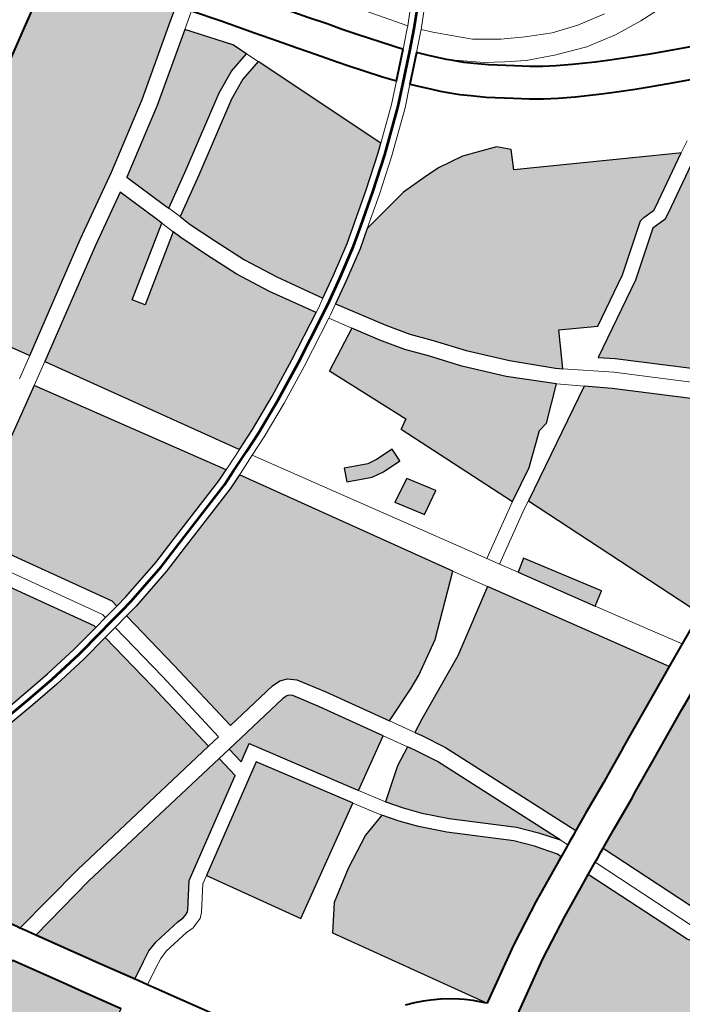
# Model space of a CAD drawing. Header units: metres. Extents: x 148316 to 148653, y 486436 to 486744.
# Tile 79 of 110: x 148549.82 to 148552.69, y 486720.21 to 486724.48. Entities that reach past the tile are written whole.
import ezdxf

# ---------------------------------------------------------------- set-up
doc = ezdxf.new("R2010")
doc.units = ezdxf.units.M
doc.header["$MEASUREMENT"] = 0
for name, color, linetype, lineweight in [('WVB-pen-brm-dik 018', 6, 'Continuous', 13), ('WVB-pen-brm-dik 050', 6, 'Continuous', 53), ('WVB-pen-dik 035', 1, 'Continuous', 40), ('WVB-raster-20%', 254, 'Continuous', 30), ('WVB-raster-60%', 253, 'Continuous', 30)]:
    doc.layers.add(name, color=color, linetype=linetype, lineweight=lineweight)

# ---------------------------------------------------------------- blocks, each defined once
blk = doc.blocks.new('INZET')
at = {"layer": 'WVB-raster-20%', "extrusion": (0, 0, -1)}
for points in [[(0.07419, -0.05878), (0.071844, -0.05737), (0.070451, -0.056572), (0.068994, -0.055675), (0.067576, -0.054693), (0.067216, -0.054444), (0.067969, -0.053362), (0.068353, -0.052817), (0.068668, -0.052384), (0.068833, -0.052136), (0.069033, -0.052253), (0.069289, -0.052405), (0.069631, -0.052609), (0.070106, -0.052891), (0.07071, -0.053253), (0.070813, -0.053315), (0.071211, -0.053554), (0.072694, -0.054424), (0.073621, -0.054984), (0.07454, -0.055522), (0.075524, -0.056107), (0.07571, -0.056216)], [(0.071674, -0.063069), (0.071193, -0.062882), (0.070428, -0.062543), (0.069624, -0.06215), (0.068604, -0.061617), (0.069156, -0.060659), (0.069525, -0.059934), (0.069809, -0.059222), (0.070046, -0.058595), (0.070107, -0.0584), (0.071522, -0.059334), (0.071688, -0.059084), (0.070201, -0.058103), (0.070258, -0.057923), (0.070547, -0.05703), (0.071667, -0.057672), (0.074004, -0.059077)], [(0.064962, -0.065702), (0.064544, -0.064967), (0.063808, -0.06539), (0.062728, -0.064798), (0.061731, -0.06407), (0.061634, -0.06405), (0.061411, -0.06405), (0.061361, -0.06405), (0.061293, -0.064016), (0.060163, -0.063382), (0.060204, -0.063354), (0.060893, -0.062964), (0.063321, -0.061578), (0.063114, -0.061187), (0.063344, -0.060958), (0.064055, -0.060694), (0.064629, -0.060602), (0.064974, -0.06059), (0.065548, -0.06059), (0.066645, -0.060773), (0.067026, -0.061041), (0.067676, -0.061433), (0.068147, -0.061705), (0.067533, -0.062714), (0.067224, -0.063172), (0.066889, -0.063575), (0.066434, -0.06417), (0.065798, -0.064888), (0.065083, -0.065603)], [(0.067514, -0.067416), (0.066792, -0.067021), (0.066145, -0.0665), (0.065933, -0.06646), (0.065259, -0.06589), (0.066053, -0.065128), (0.066705, -0.064393), (0.067163, -0.063793), (0.067505, -0.063382), (0.067828, -0.062903), (0.068171, -0.062339), (0.069101, -0.062812), (0.068355, -0.064618), (0.068567, -0.064738)], [(0.080168, -0.071101), (0.079791, -0.070898), (0.079564, -0.07078), (0.079326, -0.070709), (0.078688, -0.070627), (0.078545, -0.070627), (0.078473, -0.070604), (0.078407, -0.070582), (0.078369, -0.070548), (0.077969, -0.070042), (0.075845, -0.068768), (0.075914, -0.068265), (0.079743, -0.068793), (0.081362, -0.069078), (0.080828, -0.06998), (0.080765, -0.070088), (0.080635, -0.070315), (0.080183, -0.071076)], [(0.082182, -0.072277), (0.080778, -0.071444), (0.08124, -0.070667), (0.08137, -0.07044), (0.081431, -0.070336), (0.082081, -0.069237), (0.08373, -0.069644), (0.085241, -0.070014), (0.08346, -0.071089), (0.082796, -0.071506), (0.082685, -0.071591), (0.082595, -0.071676), (0.082504, -0.071777), (0.0824, -0.071906), (0.082336, -0.072018)], [(0.071367, -0.080644), (0.06895, -0.079208), (0.068707, -0.07907), (0.069812, -0.077506), (0.069929, -0.077323), (0.070858, -0.074943), (0.071093, -0.075054), (0.071801, -0.07539), (0.072708, -0.075852), (0.072796, -0.075901), (0.073795, -0.076484), (0.07382, -0.076498), (0.073773, -0.07657), (0.073557, -0.076939), (0.073187, -0.077584), (0.072932, -0.078017), (0.072625, -0.078539), (0.072574, -0.078625), (0.072163, -0.079329), (0.071975, -0.079626), (0.07191, -0.079727), (0.071802, -0.079897)]]:
    blk.add_hatch(color=256, dxfattribs=at).paths.add_polyline_path(points)
at = {"layer": 'WVB-raster-20%'}
for points in [[(-0.069891, -0.057924), (-0.069925, -0.057817), (-0.070237, -0.056851), (-0.068803, -0.055968), (-0.067366, -0.054974), (-0.066711, -0.055849), (-0.066585, -0.056179), (-0.067063, -0.056298), (-0.067555, -0.056523), (-0.069099, -0.05746)], [(-0.068299, -0.061446), (-0.068848, -0.060493), (-0.069206, -0.059789), (-0.069483, -0.059095), (-0.069715, -0.05848), (-0.069798, -0.058217), (-0.068945, -0.057718), (-0.067414, -0.056789), (-0.066963, -0.056583), (-0.066477, -0.056461), (-0.065337, -0.059441), (-0.065504, -0.059576), (-0.066176, -0.060078), (-0.06719, -0.060789), (-0.067828, -0.061175)], [(-0.079938, -0.064761), (-0.081695, -0.064754), (-0.082495, -0.064733), (-0.083052, -0.064718), (-0.083128, -0.06442), (-0.083169, -0.064267), (-0.083295, -0.063992), (-0.083202, -0.063424), (-0.083123, -0.063009), (-0.083054, -0.062663), (-0.083032, -0.062584), (-0.082965, -0.062368), (-0.082843, -0.062024), (-0.082723, -0.061792), (-0.082651, -0.061682), (-0.082563, -0.061548), (-0.08241, -0.061369), (-0.082314, -0.06126), (-0.082202, -0.061156), (-0.082064, -0.061043), (-0.0819, -0.06092), (-0.081716, -0.060808), (-0.081582, -0.060731), (-0.081216, -0.060524), (-0.080494, -0.06013), (-0.080389, -0.060073), (-0.080283, -0.060015), (-0.079689, -0.059609), (-0.079336, -0.059398), (-0.079328, -0.059392), (-0.078507, -0.060746), (-0.078022, -0.061628), (-0.077933, -0.061786), (-0.076449, -0.064359), (-0.076442, -0.064404), (-0.077093, -0.064518), (-0.077874, -0.064622), (-0.078546, -0.064684), (-0.079265, -0.064738)], [(-0.075802, -0.064292), (-0.075824, -0.064141), (-0.077368, -0.061463), (-0.077429, -0.061357), (-0.077435, -0.061323), (-0.077429, -0.061219), (-0.077412, -0.06114), (-0.07738, -0.061081), (-0.077308, -0.061014), (-0.074564, -0.059413), (-0.074488, -0.059368), (-0.072164, -0.06326), (-0.072432, -0.063366), (-0.073973, -0.063833), (-0.074565, -0.064013), (-0.075524, -0.064243)], [(-0.072435, -0.069738), (-0.073193, -0.068432), (-0.073553, -0.067852), (-0.073707, -0.067715), (-0.073866, -0.067656), (-0.074058, -0.067656), (-0.0753, -0.067827), (-0.075538, -0.066061), (-0.075757, -0.064588), (-0.075463, -0.064537), (-0.074486, -0.064303), (-0.073886, -0.06412), (-0.072334, -0.063649), (-0.071992, -0.063515), (-0.069438, -0.067897), (-0.070612, -0.068879), (-0.071349, -0.069302), (-0.071644, -0.069431)], [(-0.060863, -0.069272), (-0.061885, -0.068047), (-0.063908, -0.066179), (-0.064194, -0.065944), (-0.062567, -0.065052), (-0.061607, -0.06435), (-0.061411, -0.06435), (-0.06129, -0.06435), (-0.061152, -0.064281), (-0.059884, -0.063569), (-0.05966, -0.06372), (-0.059332, -0.06394), (-0.058597, -0.064549), (-0.058222, -0.064889), (-0.057579, -0.065613), (-0.056932, -0.066453), (-0.05722, -0.0667), (-0.057714, -0.067084), (-0.058188, -0.067454), (-0.058776, -0.067883), (-0.05929, -0.068248), (-0.059943, -0.068687), (-0.060718, -0.069184)], [(-0.081552, -0.068756), (-0.08158, -0.068708), (-0.081839, -0.068267), (-0.082117, -0.06778), (-0.08224, -0.067495), (-0.082303, -0.067345), (-0.082417, -0.067074), (-0.082565, -0.066648), (-0.082671, -0.066248), (-0.082766, -0.065875), (-0.082944, -0.065175), (-0.082981, -0.06502), (-0.082503, -0.065033), (-0.081699, -0.065054), (-0.07992, -0.065061), (-0.079249, -0.065038), (-0.078521, -0.064983), (-0.077841, -0.064921), (-0.077047, -0.064815), (-0.076398, -0.064701), (-0.076182, -0.066152), (-0.075943, -0.067916), (-0.079797, -0.068448)], [(-0.068988, -0.06528), (-0.069412, -0.065269), (-0.06968, -0.065226), (-0.070188, -0.06499), (-0.070061, -0.064718), (-0.069592, -0.064936), (-0.069384, -0.064969), (-0.06898, -0.06498)], [(-0.069228, -0.066542), (-0.069595, -0.065951), (-0.069086, -0.065679), (-0.068725, -0.066258)], [(-0.065612, -0.071734), (-0.067223, -0.067599), (-0.064802, -0.066275), (-0.064337, -0.066667), (-0.062357, -0.068496), (-0.061427, -0.069612), (-0.061495, -0.069653), (-0.062455, -0.070189), (-0.063203, -0.070587), (-0.064396, -0.071168), (-0.064431, -0.071184), (-0.065293, -0.071587)], [(-0.073856, -0.070577), (-0.073863, -0.070565), (-0.075195, -0.068378), (-0.075566, -0.0686), (-0.075617, -0.068224), (-0.074034, -0.068006), (-0.07393, -0.068006), (-0.073891, -0.06802), (-0.073823, -0.06808), (-0.073493, -0.068612), (-0.072733, -0.069921)], [(-0.070527, -0.074014), (-0.071782, -0.070911), (-0.072047, -0.070406), (-0.072132, -0.070261), (-0.071846, -0.070113), (-0.07041, -0.06945), (-0.06902, -0.068603), (-0.066822, -0.072293), (-0.067432, -0.072576), (-0.068378, -0.073014), (-0.06862, -0.073128), (-0.068729, -0.07318), (-0.069264, -0.073433), (-0.069428, -0.073508), (-0.070127, -0.073826)], [(-0.067369, -0.070294), (-0.068302, -0.068729), (-0.06803, -0.068555), (-0.067065, -0.070106)], [(-0.076479, -0.07211), (-0.077601, -0.070171), (-0.075297, -0.068789), (-0.074119, -0.070722), (-0.074115, -0.070729)], [(-0.070919, -0.073978), (-0.071215, -0.073581), (-0.071532, -0.073207), (-0.07261, -0.072208), (-0.073025, -0.07177), (-0.073287, -0.071446), (-0.073519, -0.071122), (-0.073521, -0.071118), (-0.072859, -0.070629), (-0.072443, -0.070421), (-0.072354, -0.070576), (-0.0721, -0.071058)], [(-0.074261, -0.075945), (-0.076103, -0.07276), (-0.075695, -0.07225), (-0.075014, -0.071826), (-0.074295, -0.071457), (-0.073756, -0.071306), (-0.073526, -0.071628), (-0.073251, -0.071968), (-0.072821, -0.072422), (-0.071749, -0.073415), (-0.07145, -0.073768), (-0.071148, -0.074197), (-0.071116, -0.074291), (-0.071204, -0.074332), (-0.07211, -0.074761), (-0.073037, -0.075234), (-0.073143, -0.075293), (-0.074148, -0.075879), (-0.074235, -0.07593)], [(-0.067853, -0.078634), (-0.067922, -0.078497), (-0.068111, -0.078239), (-0.068533, -0.077817), (-0.069131, -0.077317), (-0.069274, -0.07714), (-0.069346, -0.077028), (-0.070268, -0.074666), (-0.069833, -0.074462), (-0.069138, -0.074145), (-0.068969, -0.074068), (-0.06843, -0.073812), (-0.068321, -0.073761), (-0.068082, -0.073648), (-0.067138, -0.073211), (-0.066462, -0.072897), (-0.065414, -0.074658), (-0.064231, -0.076503), (-0.063912, -0.077012), (-0.066439, -0.078201), (-0.06704, -0.078405), (-0.067602, -0.078547)]]:
    blk.add_hatch(color=256, dxfattribs=at).paths.add_polyline_path(points)
at = {"layer": 'WVB-pen-brm-dik 018'}
for p, q in [((-0.067216, -0.054444), (-0.067576, -0.054693)), ((-0.067576, -0.054693), (-0.068994, -0.055675)), ((-0.067012, -0.054729), (-0.067366, -0.054974)), ((-0.067366, -0.054974), (-0.067012, -0.054729)), ((-0.066618, -0.05528), (-0.067012, -0.054729)), ((-0.068803, -0.055968), (-0.067366, -0.054974)), ((-0.067366, -0.054974), (-0.066711, -0.055849)), ((-0.065187, -0.055145), (-0.063388, -0.057706)), ((-0.063388, -0.057706), (-0.065187, -0.055145)), ((-0.066176, -0.055907), (-0.066618, -0.05528)), ((-0.068994, -0.055675), (-0.070451, -0.056572)), ((-0.066711, -0.055849), (-0.066585, -0.056179)), ((-0.070237, -0.056851), (-0.068803, -0.055968)), ((-0.065872, -0.056339), (-0.066176, -0.055907)), ((-0.07419, -0.05878), (-0.07571, -0.056216)), ((-0.066585, -0.056179), (-0.067063, -0.056298)), ((-0.066585, -0.056179), (-0.066477, -0.056461)), ((-0.066477, -0.056461), (-0.066585, -0.056179)), ((-0.067063, -0.056298), (-0.067555, -0.056523)), ((-0.066963, -0.056583), (-0.066477, -0.056461)), ((-0.066477, -0.056461), (-0.065337, -0.059441)), ((-0.065612, -0.05671), (-0.065872, -0.056339)), ((-0.065041, -0.056306), (-0.064784, -0.056664)), ((-0.070451, -0.056572), (-0.071844, -0.05737)), ((-0.067555, -0.056523), (-0.069099, -0.05746)), ((-0.067414, -0.056789), (-0.066963, -0.056583)), ((-0.064784, -0.056664), (-0.064587, -0.056948)), ((-0.063388, -0.057706), (-0.06237, -0.056653)), ((-0.069925, -0.057817), (-0.070237, -0.056851)), ((-0.068945, -0.057718), (-0.067414, -0.056789)), ((-0.065356, -0.057068), (-0.065612, -0.05671)), ((-0.071667, -0.057672), (-0.070547, -0.05703)), ((-0.070547, -0.05703), (-0.070258, -0.057923)), ((-0.065159, -0.057352), (-0.065356, -0.057068)), ((-0.064587, -0.056948), (-0.06439, -0.057223)), ((-0.06439, -0.057223), (-0.063916, -0.057865)), ((-0.071844, -0.05737), (-0.07419, -0.05878)), ((-0.069099, -0.05746), (-0.069891, -0.057924)), ((-0.064956, -0.057634), (-0.065159, -0.057352)), ((-0.062655, -0.05738), (-0.063198, -0.057941)), ((-0.074004, -0.059077), (-0.071667, -0.057672)), ((-0.069798, -0.058217), (-0.068945, -0.057718)), ((-0.064474, -0.058288), (-0.064956, -0.057634)), ((-0.063456, -0.057776), (-0.063388, -0.057706)), ((-0.070258, -0.057923), (-0.070201, -0.058103)), ((-0.069891, -0.057924), (-0.069925, -0.057817)), ((-0.069891, -0.057924), (-0.069798, -0.058217)), ((-0.069798, -0.058217), (-0.069891, -0.057924)), ((-0.063916, -0.057865), (-0.06383, -0.057976)), ((-0.06383, -0.057976), (-0.063761, -0.058059)), ((-0.063761, -0.058059), (-0.063456, -0.057776)), ((-0.063198, -0.057941), (-0.063246, -0.05799)), ((-0.063198, -0.057941), (-0.063026, -0.058138)), ((-0.063026, -0.058138), (-0.063198, -0.057941)), ((-0.070201, -0.058103), (-0.071688, -0.059084)), ((-0.070107, -0.0584), (-0.070201, -0.058103)), ((-0.070201, -0.058103), (-0.070107, -0.0584)), ((-0.063246, -0.05799), (-0.063567, -0.058288)), ((-0.063026, -0.058138), (-0.062414, -0.058755)), ((-0.062414, -0.058755), (-0.063026, -0.058138)), ((-0.071522, -0.059334), (-0.070107, -0.0584)), ((-0.070107, -0.0584), (-0.070046, -0.058595)), ((-0.069715, -0.05848), (-0.069798, -0.058217)), ((-0.064375, -0.058415), (-0.064474, -0.058288)), ((-0.063567, -0.058288), (-0.063414, -0.058466)), ((-0.070046, -0.058595), (-0.069809, -0.059222)), ((-0.069483, -0.059095), (-0.069715, -0.05848)), ((-0.064662, -0.058895), (-0.064275, -0.058536)), ((-0.064275, -0.058536), (-0.064375, -0.058415)), ((-0.063414, -0.058466), (-0.063259, -0.058641)), ((-0.074666, -0.059066), (-0.07419, -0.05878)), ((-0.07419, -0.05878), (-0.074666, -0.059066)), ((-0.06408, -0.058765), (-0.064465, -0.059122)), ((-0.063936, -0.058933), (-0.06408, -0.058765)), ((-0.063259, -0.058641), (-0.063127, -0.058789)), ((-0.063127, -0.058789), (-0.062501, -0.059313)), ((-0.062501, -0.059313), (-0.063127, -0.058789)), ((-0.063127, -0.058789), (-0.063024, -0.058892)), ((-0.062414, -0.058755), (-0.061918, -0.059112)), ((-0.061918, -0.059112), (-0.062414, -0.058755)), ((-0.065337, -0.059441), (-0.064662, -0.058895)), ((-0.063782, -0.059106), (-0.063936, -0.058933)), ((-0.063024, -0.058892), (-0.062859, -0.05906)), ((-0.074004, -0.059077), (-0.074488, -0.059368)), ((-0.074488, -0.059368), (-0.074004, -0.059077)), ((-0.071674, -0.063069), (-0.074004, -0.059077)), ((-0.071688, -0.059084), (-0.071522, -0.059334)), ((-0.069809, -0.059222), (-0.069525, -0.059934)), ((-0.069206, -0.059789), (-0.069483, -0.059095)), ((-0.064465, -0.059122), (-0.06532, -0.059813)), ((-0.063636, -0.059271), (-0.063782, -0.059106)), ((-0.062859, -0.05906), (-0.062694, -0.059199)), ((-0.062694, -0.059199), (-0.062456, -0.059409)), ((-0.061918, -0.059112), (-0.061456, -0.059378)), ((-0.061456, -0.059378), (-0.061918, -0.059112)), ((-0.077308, -0.061014), (-0.074564, -0.059413)), ((-0.074564, -0.059413), (-0.074488, -0.059368)), ((-0.074488, -0.059368), (-0.072164, -0.06326)), ((-0.06352, -0.059386), (-0.063636, -0.059271)), ((-0.063335, -0.059574), (-0.06352, -0.059386)), ((-0.062501, -0.059313), (-0.062127, -0.059561)), ((-0.062127, -0.059561), (-0.062501, -0.059313)), ((-0.062456, -0.059409), (-0.06201, -0.059756)), ((-0.061456, -0.059378), (-0.060926, -0.059643)), ((-0.060926, -0.059643), (-0.061456, -0.059378)), ((-0.063152, -0.059729), (-0.063335, -0.059574)), ((-0.062127, -0.059561), (-0.061736, -0.059803)), ((-0.061736, -0.059803), (-0.062127, -0.059561)), ((-0.060926, -0.059643), (-0.060383, -0.059828)), ((-0.060383, -0.059828), (-0.060926, -0.059643)), ((-0.068848, -0.060493), (-0.069206, -0.059789)), ((-0.06532, -0.059813), (-0.066, -0.060321)), ((-0.062903, -0.059948), (-0.063152, -0.059729)), ((-0.06201, -0.059756), (-0.061743, -0.059958)), ((-0.061736, -0.059803), (-0.061171, -0.060068)), ((-0.061171, -0.060068), (-0.061736, -0.059803)), ((-0.060383, -0.059828), (-0.059772, -0.059966)), ((-0.059772, -0.059966), (-0.060383, -0.059828)), ((-0.069525, -0.059934), (-0.069156, -0.060659)), ((-0.062436, -0.060312), (-0.062903, -0.059948)), ((-0.061743, -0.059958), (-0.061518, -0.06012)), ((-0.061171, -0.060068), (-0.060492, -0.060326)), ((-0.060492, -0.060326), (-0.061171, -0.060068)), ((-0.066, -0.060321), (-0.066645, -0.060773)), ((-0.062159, -0.060521), (-0.062436, -0.060312)), ((-0.061518, -0.06012), (-0.061277, -0.060276)), ((-0.061277, -0.060276), (-0.060977, -0.060454)), ((-0.060492, -0.060326), (-0.059839, -0.060476)), ((-0.059839, -0.060476), (-0.060492, -0.060326)), ((-0.068299, -0.061446), (-0.068848, -0.060493)), ((-0.061913, -0.060698), (-0.062159, -0.060521)), ((-0.060977, -0.060454), (-0.06054, -0.060701)), ((-0.059839, -0.060476), (-0.059213, -0.060544)), ((-0.059213, -0.060544), (-0.059839, -0.060476)), ((-0.059213, -0.060544), (-0.058384, -0.060585)), ((-0.058384, -0.060585), (-0.059213, -0.060544)), ((-0.069156, -0.060659), (-0.068604, -0.061617)), ((-0.066645, -0.060773), (-0.065548, -0.06059)), ((-0.065548, -0.06059), (-0.064974, -0.06059)), ((-0.064974, -0.06059), (-0.064629, -0.060602)), ((-0.064629, -0.060602), (-0.064055, -0.060694)), ((-0.064055, -0.060694), (-0.063344, -0.060958)), ((-0.061646, -0.060871), (-0.061913, -0.060698)), ((-0.06054, -0.060701), (-0.060305, -0.060826)), ((-0.063344, -0.060958), (-0.063114, -0.061187)), ((-0.061328, -0.06106), (-0.061646, -0.060871)), ((-0.060305, -0.060826), (-0.059858, -0.061052)), ((-0.060877, -0.061315), (-0.061328, -0.06106)), ((-0.059858, -0.061052), (-0.059511, -0.061226)), ((-0.063114, -0.061187), (-0.063321, -0.061578)), ((-0.060626, -0.061448), (-0.060877, -0.061315)), ((-0.059511, -0.061226), (-0.059106, -0.061419)), ((-0.075824, -0.064141), (-0.077368, -0.061463)), ((-0.068604, -0.061617), (-0.068508, -0.061567)), ((-0.068508, -0.061567), (-0.068299, -0.061446)), ((-0.063321, -0.061578), (-0.060893, -0.062964)), ((-0.060173, -0.061677), (-0.060626, -0.061448)), ((-0.059106, -0.061419), (-0.058303, -0.061793)), ((-0.077933, -0.061786), (-0.076449, -0.064359)), ((-0.07616, -0.064258), (-0.077672, -0.061637)), ((-0.077672, -0.061637), (-0.07616, -0.064258)), ((-0.068147, -0.061705), (-0.068364, -0.06183)), ((-0.067533, -0.062714), (-0.068147, -0.061705)), ((-0.059819, -0.061855), (-0.060173, -0.061677)), ((-0.068453, -0.061876), (-0.069488, -0.062418)), ((-0.068364, -0.06183), (-0.068453, -0.061876)), ((-0.068453, -0.061876), (-0.068171, -0.062339)), ((-0.068171, -0.062339), (-0.068453, -0.061876)), ((-0.059405, -0.062053), (-0.059819, -0.061855)), ((-0.058678, -0.062391), (-0.059405, -0.062053)), ((-0.069488, -0.062418), (-0.070301, -0.062815)), ((-0.069101, -0.062812), (-0.068171, -0.062339)), ((-0.068171, -0.062339), (-0.067828, -0.062903)), ((-0.070301, -0.062815), (-0.071077, -0.063159)), ((-0.068355, -0.064618), (-0.069101, -0.062812)), ((-0.067224, -0.063172), (-0.067533, -0.062714)), ((-0.072067, -0.063222), (-0.071674, -0.063069)), ((-0.067828, -0.062903), (-0.067505, -0.063382)), ((-0.060893, -0.062964), (-0.060204, -0.063354)), ((-0.072164, -0.06326), (-0.072067, -0.063222)), ((-0.071077, -0.063159), (-0.071522, -0.063332)), ((-0.066889, -0.063575), (-0.067224, -0.063172)), ((-0.059906, -0.063238), (-0.060163, -0.063382)), ((-0.060163, -0.063382), (-0.059906, -0.063238)), ((-0.071957, -0.063502), (-0.071992, -0.063515)), ((-0.071992, -0.063515), (-0.069438, -0.067897)), ((-0.071522, -0.063332), (-0.071957, -0.063502)), ((-0.068679, -0.068098), (-0.071522, -0.063332)), ((-0.071522, -0.063332), (-0.068679, -0.068098)), ((-0.067505, -0.063382), (-0.067163, -0.063793)), ((-0.060163, -0.063382), (-0.061293, -0.064016)), ((-0.060204, -0.063354), (-0.060163, -0.063382)), ((-0.066434, -0.06417), (-0.066889, -0.063575)), ((-0.061152, -0.064281), (-0.059884, -0.063569)), ((-0.067163, -0.063793), (-0.066705, -0.064393)), ((-0.075802, -0.064292), (-0.075824, -0.064141)), ((-0.061731, -0.06407), (-0.062728, -0.064798)), ((-0.061634, -0.06405), (-0.061731, -0.06407)), ((-0.061411, -0.06405), (-0.061634, -0.06405)), ((-0.061361, -0.06405), (-0.061411, -0.06405)), ((-0.061293, -0.064016), (-0.061361, -0.06405)), ((-0.076449, -0.064359), (-0.076442, -0.064404)), ((-0.076442, -0.064404), (-0.076146, -0.064352)), ((-0.076146, -0.064352), (-0.07616, -0.064258)), ((-0.07616, -0.064258), (-0.076146, -0.064352)), ((-0.076146, -0.064352), (-0.075802, -0.064292)), ((-0.065798, -0.064888), (-0.066434, -0.06417)), ((-0.062567, -0.065052), (-0.061607, -0.06435)), ((-0.061607, -0.06435), (-0.061411, -0.06435)), ((-0.061411, -0.06435), (-0.06129, -0.06435)), ((-0.06129, -0.06435), (-0.061152, -0.064281)), ((-0.075757, -0.064588), (-0.076102, -0.064649)), ((-0.075538, -0.066061), (-0.075757, -0.064588)), ((-0.066705, -0.064393), (-0.066053, -0.065128)), ((-0.076102, -0.064649), (-0.076398, -0.064701)), ((-0.076398, -0.064701), (-0.076182, -0.066152)), ((-0.075884, -0.06611), (-0.076102, -0.064649)), ((-0.076102, -0.064649), (-0.075884, -0.06611)), ((-0.070061, -0.064718), (-0.070188, -0.06499)), ((-0.069592, -0.064936), (-0.070061, -0.064718)), ((-0.068567, -0.064738), (-0.068355, -0.064618)), ((-0.067514, -0.067416), (-0.068567, -0.064738)), ((-0.062728, -0.064798), (-0.063808, -0.06539)), ((-0.070188, -0.06499), (-0.06968, -0.065226)), ((-0.069384, -0.064969), (-0.069592, -0.064936)), ((-0.06898, -0.06498), (-0.069384, -0.064969)), ((-0.068988, -0.06528), (-0.06898, -0.06498)), ((-0.065083, -0.065603), (-0.065798, -0.064888)), ((-0.064544, -0.064967), (-0.064962, -0.065702)), ((-0.063808, -0.06539), (-0.064544, -0.064967)), ((-0.06968, -0.065226), (-0.069412, -0.065269)), ((-0.066053, -0.065128), (-0.065259, -0.06589)), ((-0.064194, -0.065944), (-0.062567, -0.065052)), ((-0.069412, -0.065269), (-0.068988, -0.06528)), ((-0.064962, -0.065702), (-0.065083, -0.065603)), ((-0.069086, -0.065679), (-0.069595, -0.065951)), ((-0.068725, -0.066258), (-0.069086, -0.065679)), ((-0.064962, -0.065702), (-0.064105, -0.066405)), ((-0.064105, -0.066405), (-0.064962, -0.065702)), ((-0.0753, -0.067827), (-0.075538, -0.066061)), ((-0.069595, -0.065951), (-0.069228, -0.066542)), ((-0.065259, -0.06589), (-0.065933, -0.06646)), ((-0.064802, -0.066275), (-0.065259, -0.06589)), ((-0.065259, -0.06589), (-0.064802, -0.066275)), ((-0.063908, -0.066179), (-0.064194, -0.065944)), ((-0.076182, -0.066152), (-0.075943, -0.067916)), ((-0.075646, -0.067875), (-0.075884, -0.06611)), ((-0.075884, -0.06611), (-0.075646, -0.067875)), ((-0.069228, -0.066542), (-0.068725, -0.066258)), ((-0.067223, -0.067599), (-0.064802, -0.066275)), ((-0.064802, -0.066275), (-0.064337, -0.066667)), ((-0.061885, -0.068047), (-0.063908, -0.066179)), ((-0.066145, -0.0665), (-0.066792, -0.067021)), ((-0.065933, -0.06646), (-0.066145, -0.0665)), ((-0.064105, -0.066405), (-0.062103, -0.068255)), ((-0.062103, -0.068255), (-0.064105, -0.066405)), ((-0.064337, -0.066667), (-0.062357, -0.068496)), ((-0.066792, -0.067021), (-0.067514, -0.067416)), ((-0.067514, -0.067416), (-0.068679, -0.068098)), ((-0.068679, -0.068098), (-0.067514, -0.067416)), ((-0.074058, -0.067656), (-0.0753, -0.067827)), ((-0.073866, -0.067656), (-0.074058, -0.067656)), ((-0.073707, -0.067715), (-0.073866, -0.067656)), ((-0.073553, -0.067852), (-0.073707, -0.067715)), ((-0.068525, -0.068356), (-0.067403, -0.067697)), ((-0.067403, -0.067697), (-0.068525, -0.068356)), ((-0.067403, -0.067697), (-0.067223, -0.067599)), ((-0.067223, -0.067599), (-0.067403, -0.067697)), ((-0.065612, -0.071734), (-0.067223, -0.067599)), ((-0.075943, -0.067916), (-0.079797, -0.068448)), ((-0.075943, -0.067916), (-0.075646, -0.067875)), ((-0.075646, -0.067875), (-0.075943, -0.067916)), ((-0.075617, -0.068224), (-0.074034, -0.068006)), ((-0.074034, -0.068006), (-0.07393, -0.068006)), ((-0.07393, -0.068006), (-0.073891, -0.06802)), ((-0.073193, -0.068432), (-0.073553, -0.067852)), ((-0.069438, -0.067897), (-0.070612, -0.068879)), ((-0.069438, -0.067897), (-0.06938, -0.067997)), ((-0.06938, -0.067997), (-0.069438, -0.067897)), ((-0.06938, -0.067997), (-0.06902, -0.068603)), ((-0.06902, -0.068603), (-0.06938, -0.067997)), ((-0.073891, -0.06802), (-0.073823, -0.06808)), ((-0.073823, -0.06808), (-0.073493, -0.068612)), ((-0.068581, -0.068262), (-0.068679, -0.068098)), ((-0.068679, -0.068098), (-0.068581, -0.068262)), ((-0.079743, -0.068793), (-0.075914, -0.068265)), ((-0.075617, -0.068224), (-0.075914, -0.068265)), ((-0.075914, -0.068265), (-0.075617, -0.068224)), ((-0.075914, -0.068265), (-0.075845, -0.068768)), ((-0.075566, -0.0686), (-0.075617, -0.068224)), ((-0.075195, -0.068378), (-0.075566, -0.0686)), ((-0.073863, -0.070565), (-0.075195, -0.068378)), ((-0.072435, -0.069738), (-0.073193, -0.068432)), ((-0.068525, -0.068356), (-0.068581, -0.068262)), ((-0.068581, -0.068262), (-0.068525, -0.068356)), ((-0.068302, -0.068729), (-0.068525, -0.068356)), ((-0.068525, -0.068356), (-0.068302, -0.068729)), ((-0.079797, -0.068448), (-0.081552, -0.068756)), ((-0.073493, -0.068612), (-0.072733, -0.069921)), ((-0.07041, -0.06945), (-0.06902, -0.068603)), ((-0.06902, -0.068603), (-0.066822, -0.072293)), ((-0.068302, -0.068729), (-0.06803, -0.068555)), ((-0.06803, -0.068555), (-0.067065, -0.070106)), ((-0.081552, -0.068756), (-0.081501, -0.068842)), ((-0.081501, -0.068842), (-0.081362, -0.069078)), ((-0.081362, -0.069078), (-0.079743, -0.068793)), ((-0.075845, -0.068768), (-0.077969, -0.070042)), ((-0.077601, -0.070171), (-0.075297, -0.068789)), ((-0.075297, -0.068789), (-0.074119, -0.070722)), ((-0.067369, -0.070294), (-0.068302, -0.068729)), ((-0.070612, -0.068879), (-0.071349, -0.069302)), ((-0.071644, -0.069431), (-0.072435, -0.069738)), ((-0.071846, -0.070113), (-0.07041, -0.06945)), ((-0.071349, -0.069302), (-0.071644, -0.069431)), ((-0.072733, -0.069921), (-0.073856, -0.070577)), ((-0.072443, -0.070421), (-0.072733, -0.069921)), ((-0.072733, -0.069921), (-0.072443, -0.070421)), ((-0.072435, -0.069738), (-0.072132, -0.070261)), ((-0.072132, -0.070261), (-0.072435, -0.069738)), ((-0.077969, -0.070042), (-0.078369, -0.070548)), ((-0.072132, -0.070261), (-0.071846, -0.070113)), ((-0.067065, -0.070106), (-0.067369, -0.070294)), ((-0.077768, -0.070271), (-0.07815, -0.070754)), ((-0.07815, -0.070754), (-0.077768, -0.070271)), ((-0.077601, -0.070171), (-0.077768, -0.070271)), ((-0.077768, -0.070271), (-0.077601, -0.070171)), ((-0.076479, -0.07211), (-0.077601, -0.070171)), ((-0.072047, -0.070406), (-0.072132, -0.070261)), ((-0.067338, -0.070346), (-0.067369, -0.070294)), ((-0.067369, -0.070294), (-0.067338, -0.070346)), ((-0.066306, -0.072055), (-0.067338, -0.070346)), ((-0.067338, -0.070346), (-0.066306, -0.072055)), ((-0.078369, -0.070548), (-0.078407, -0.070582)), ((-0.072859, -0.070629), (-0.072443, -0.070421)), ((-0.072443, -0.070421), (-0.072354, -0.070576)), ((-0.071782, -0.070911), (-0.072047, -0.070406)), ((-0.079326, -0.070709), (-0.079564, -0.07078)), ((-0.078688, -0.070627), (-0.079326, -0.070709)), ((-0.078545, -0.070627), (-0.078688, -0.070627)), ((-0.078473, -0.070604), (-0.078545, -0.070627)), ((-0.078407, -0.070582), (-0.078473, -0.070604)), ((-0.07815, -0.070754), (-0.078254, -0.070847)), ((-0.078254, -0.070847), (-0.07815, -0.070754)), ((-0.074115, -0.070729), (-0.076479, -0.07211)), ((-0.074119, -0.070722), (-0.074115, -0.070729)), ((-0.073769, -0.071288), (-0.074115, -0.070729)), ((-0.074115, -0.070729), (-0.073769, -0.071288)), ((-0.073856, -0.070577), (-0.073863, -0.070565)), ((-0.073521, -0.071118), (-0.073856, -0.070577)), ((-0.073856, -0.070577), (-0.073521, -0.071118)), ((-0.073521, -0.071118), (-0.072859, -0.070629)), ((-0.072354, -0.070576), (-0.0721, -0.071058)), ((-0.079791, -0.070898), (-0.080168, -0.071101)), ((-0.079564, -0.07078), (-0.079791, -0.070898)), ((-0.078669, -0.070927), (-0.079263, -0.071004)), ((-0.079263, -0.071004), (-0.078669, -0.070927)), ((-0.078496, -0.070927), (-0.078669, -0.070927)), ((-0.078669, -0.070927), (-0.078496, -0.070927)), ((-0.078378, -0.070888), (-0.078496, -0.070927)), ((-0.078496, -0.070927), (-0.078378, -0.070888)), ((-0.078254, -0.070847), (-0.078378, -0.070888)), ((-0.078378, -0.070888), (-0.078254, -0.070847)), ((-0.070527, -0.074014), (-0.071782, -0.070911)), ((-0.080168, -0.071101), (-0.080128, -0.071167)), ((-0.080128, -0.071167), (-0.080015, -0.071359)), ((-0.079651, -0.071163), (-0.080015, -0.071359)), ((-0.080015, -0.071359), (-0.079651, -0.071163)), ((-0.079451, -0.071059), (-0.079651, -0.071163)), ((-0.079651, -0.071163), (-0.079451, -0.071059)), ((-0.079263, -0.071004), (-0.079451, -0.071059)), ((-0.079451, -0.071059), (-0.079263, -0.071004)), ((-0.073519, -0.071122), (-0.073521, -0.071118)), ((-0.073287, -0.071446), (-0.073519, -0.071122)), ((-0.0721, -0.071058), (-0.070919, -0.073978)), ((-0.080015, -0.071359), (-0.079942, -0.071482)), ((-0.074295, -0.071457), (-0.073756, -0.071306)), ((-0.073756, -0.071306), (-0.073769, -0.071288)), ((-0.073769, -0.071288), (-0.073756, -0.071306)), ((-0.073756, -0.071306), (-0.073526, -0.071628)), ((-0.079942, -0.071482), (-0.079235, -0.072677)), ((-0.075014, -0.071826), (-0.074295, -0.071457)), ((-0.073526, -0.071628), (-0.073251, -0.071968)), ((-0.073025, -0.07177), (-0.073287, -0.071446)), ((-0.075695, -0.07225), (-0.075014, -0.071826)), ((-0.07261, -0.072208), (-0.073025, -0.07177)), ((-0.066306, -0.072055), (-0.065612, -0.071734)), ((-0.073251, -0.071968), (-0.072821, -0.072422)), ((-0.066822, -0.072293), (-0.066306, -0.072055)), ((-0.076103, -0.07276), (-0.075695, -0.07225)), ((-0.071532, -0.073207), (-0.07261, -0.072208)), ((-0.072821, -0.072422), (-0.071749, -0.073415)), ((-0.074261, -0.075945), (-0.076103, -0.07276)), ((-0.071215, -0.073581), (-0.071532, -0.073207)), ((-0.071749, -0.073415), (-0.07145, -0.073768)), ((-0.070919, -0.073978), (-0.071215, -0.073581)), ((-0.07145, -0.073768), (-0.071148, -0.074197)), ((-0.071099, -0.074283), (-0.070893, -0.074186)), ((-0.070844, -0.074163), (-0.070919, -0.073978)), ((-0.070919, -0.073978), (-0.070844, -0.074163)), ((-0.070893, -0.074186), (-0.070844, -0.074163)), ((-0.070844, -0.074163), (-0.070778, -0.074132)), ((-0.070778, -0.074132), (-0.070636, -0.074066)), ((-0.070636, -0.074066), (-0.070527, -0.074014)), ((-0.071148, -0.074197), (-0.071116, -0.074291)), ((-0.071116, -0.074291), (-0.071099, -0.074283)), ((-0.070586, -0.074815), (-0.070858, -0.074943)), ((-0.070481, -0.074766), (-0.070586, -0.074815)), ((-0.06966, -0.077187), (-0.070586, -0.074815)), ((-0.070586, -0.074815), (-0.06966, -0.077187)), ((-0.070339, -0.074699), (-0.070481, -0.074766)), ((-0.070268, -0.074666), (-0.070339, -0.074699)), ((-0.069346, -0.077028), (-0.070268, -0.074666)), ((-0.075725, -0.074957), (-0.075533, -0.075028)), ((-0.075533, -0.075028), (-0.075358, -0.075104)), ((-0.070858, -0.074943), (-0.069929, -0.077323)), ((-0.075358, -0.075104), (-0.075213, -0.075183)), ((-0.075213, -0.075183), (-0.075034, -0.075288)), ((-0.075034, -0.075288), (-0.074781, -0.075461)), ((-0.074781, -0.075461), (-0.074614, -0.075594)), ((-0.074614, -0.075594), (-0.07447, -0.07572)), ((-0.07447, -0.07572), (-0.074369, -0.075826)), ((-0.074369, -0.075826), (-0.074295, -0.075908)), ((-0.074295, -0.075908), (-0.074261, -0.075945))]:
    blk.add_line(p, q, dxfattribs=at)
at = {"layer": 'WVB-pen-brm-dik 050'}
for p, q in [((-0.063669, -0.058178), (-0.063306, -0.057836)), ((-0.068522, -0.061743), (-0.068222, -0.061575)), ((-0.076424, -0.064553), (-0.076128, -0.064501))]:
    blk.add_line(p, q, dxfattribs=at)
at = {"layer": 'WVB-pen-brm-dik 050', "flags": 128}
for points in [[(-0.063306, -0.057836), (-0.062763, -0.057276)], [(-0.064182, -0.058655), (-0.063669, -0.058178)], [(-0.066731, -0.060651), (-0.066088, -0.0602), (-0.065412, -0.059694), (-0.064563, -0.059008), (-0.064182, -0.058655)], [(-0.068222, -0.061575), (-0.067752, -0.061304), (-0.067108, -0.060915), (-0.066731, -0.060651)], [(-0.071576, -0.063192), (-0.071135, -0.06302), (-0.070364, -0.062679), (-0.069556, -0.062284), (-0.068522, -0.061743)], [(-0.072047, -0.063375), (-0.072012, -0.063362), (-0.071576, -0.063192)], [(-0.075783, -0.064441), (-0.075494, -0.06439), (-0.074525, -0.064158), (-0.073929, -0.063976), (-0.072383, -0.063507), (-0.072047, -0.063375)], [(-0.079925, -0.064911), (-0.079257, -0.064888), (-0.078533, -0.064833), (-0.077857, -0.064771), (-0.07707, -0.064666), (-0.076424, -0.064553)], [(-0.076128, -0.064501), (-0.075783, -0.064441)]]:
    blk.add_lwpolyline(points, dxfattribs=at)
at = {"layer": 'WVB-pen-dik 035', "flags": 128}
for points in [[(-0.07571, -0.056216), (-0.075524, -0.056107), (-0.07454, -0.055522), (-0.073621, -0.054984), (-0.072694, -0.054424), (-0.071211, -0.053554), (-0.070813, -0.053315), (-0.07071, -0.053253), (-0.070106, -0.052891), (-0.069631, -0.052609), (-0.069289, -0.052405)], [(-0.063761, -0.058059), (-0.06383, -0.057976), (-0.063916, -0.057865), (-0.06439, -0.057223), (-0.064587, -0.056948), (-0.064784, -0.056664), (-0.065041, -0.056306), (-0.065299, -0.055937), (-0.065604, -0.055504), (-0.066047, -0.054875), (-0.066439, -0.054328)], [(-0.067012, -0.054729), (-0.066618, -0.05528), (-0.066176, -0.055907), (-0.065872, -0.056339), (-0.065612, -0.05671), (-0.065356, -0.057068), (-0.065159, -0.057352), (-0.064956, -0.057634), (-0.064474, -0.058288), (-0.064375, -0.058415), (-0.064275, -0.058536)], [(-0.064275, -0.058536), (-0.063761, -0.058059)], [(-0.063567, -0.058288), (-0.06408, -0.058765)], [(-0.063127, -0.058789), (-0.063259, -0.058641), (-0.063414, -0.058466), (-0.063567, -0.058288)], [(-0.06408, -0.058765), (-0.063936, -0.058933), (-0.063782, -0.059106), (-0.063636, -0.059271), (-0.06352, -0.059386), (-0.063335, -0.059574), (-0.063152, -0.059729), (-0.062903, -0.059948), (-0.062436, -0.060312), (-0.062159, -0.060521), (-0.061913, -0.060698), (-0.061646, -0.060871), (-0.061328, -0.06106), (-0.060877, -0.061315), (-0.060626, -0.061448), (-0.060173, -0.061677), (-0.059819, -0.061855), (-0.059405, -0.062053), (-0.058678, -0.062391)], [(-0.055037, -0.063226), (-0.055305, -0.063101), (-0.055929, -0.06285), (-0.056373, -0.062657), (-0.056961, -0.062401), (-0.057305, -0.062241), (-0.057966, -0.061952), (-0.058303, -0.061793), (-0.059106, -0.061419), (-0.059511, -0.061226), (-0.059858, -0.061052), (-0.060305, -0.060826), (-0.06054, -0.060701), (-0.060977, -0.060454), (-0.061277, -0.060276), (-0.061518, -0.06012), (-0.061743, -0.059958), (-0.06201, -0.059756), (-0.062456, -0.059409), (-0.062694, -0.059199), (-0.062859, -0.05906), (-0.063024, -0.058892), (-0.063127, -0.058789)], [(-0.081552, -0.068756), (-0.08158, -0.068708), (-0.081839, -0.068267), (-0.082117, -0.06778), (-0.08224, -0.067495), (-0.082303, -0.067345), (-0.082417, -0.067074), (-0.082565, -0.066648), (-0.082671, -0.066248), (-0.082766, -0.065875), (-0.082944, -0.065175), (-0.082981, -0.06502)], [(-0.081362, -0.069078), (-0.081501, -0.068842), (-0.081552, -0.068756)], [(-0.082081, -0.069237), (-0.081431, -0.070336), (-0.08137, -0.07044), (-0.08124, -0.070667), (-0.080778, -0.071444)], [(-0.080168, -0.071101), (-0.080183, -0.071076), (-0.080635, -0.070315), (-0.080765, -0.070088), (-0.080828, -0.06998), (-0.081362, -0.069078)], [(-0.080015, -0.071359), (-0.080128, -0.071167), (-0.080168, -0.071101)], [(-0.074261, -0.075945), (-0.074295, -0.075908), (-0.074369, -0.075826), (-0.07447, -0.07572), (-0.074614, -0.075594), (-0.074781, -0.075461), (-0.075034, -0.075288), (-0.075213, -0.075183), (-0.075358, -0.075104), (-0.075533, -0.075028), (-0.075725, -0.074957)], [(-0.079235, -0.072677), (-0.079942, -0.071482), (-0.080015, -0.071359)], [(-0.065612, -0.071734), (-0.066306, -0.072055)], [(-0.066306, -0.072055), (-0.066822, -0.072293)], [(-0.066822, -0.072293), (-0.067432, -0.072576), (-0.068378, -0.073014), (-0.06862, -0.073128), (-0.068729, -0.07318), (-0.069264, -0.073433), (-0.069428, -0.073508), (-0.070127, -0.073826), (-0.070527, -0.074014)], [(-0.070268, -0.074666), (-0.069833, -0.074462), (-0.069138, -0.074145), (-0.068969, -0.074068), (-0.06843, -0.073812), (-0.068321, -0.073761), (-0.068082, -0.073648), (-0.067138, -0.073211), (-0.066462, -0.072897)], [(-0.070844, -0.074163), (-0.070893, -0.074186), (-0.071099, -0.074283), (-0.071116, -0.074291)], [(-0.070527, -0.074014), (-0.070636, -0.074066), (-0.070778, -0.074132), (-0.070844, -0.074163)], [(-0.071116, -0.074291), (-0.071204, -0.074332), (-0.07211, -0.074761), (-0.073037, -0.075234), (-0.073143, -0.075293), (-0.074148, -0.075879), (-0.074235, -0.07593), (-0.074261, -0.075945)], [(-0.070858, -0.074943), (-0.070586, -0.074815)], [(-0.070586, -0.074815), (-0.070481, -0.074766), (-0.070339, -0.074699), (-0.070268, -0.074666)], [(-0.071093, -0.075054), (-0.070858, -0.074943)], [(-0.07382, -0.076498), (-0.073795, -0.076484), (-0.072796, -0.075901), (-0.072708, -0.075852), (-0.071801, -0.07539), (-0.071093, -0.075054)]]:
    blk.add_lwpolyline(points, dxfattribs=at)
at = {"layer": 'WVB-raster-20%', "flags": 128}
for points in [[(-0.07419, -0.05878), (-0.071844, -0.05737), (-0.070451, -0.056572), (-0.068994, -0.055675), (-0.067576, -0.054693), (-0.067216, -0.054444), (-0.067969, -0.053362), (-0.068353, -0.052817), (-0.068668, -0.052384), (-0.068833, -0.052136), (-0.069033, -0.052253), (-0.069289, -0.052405), (-0.069631, -0.052609), (-0.070106, -0.052891), (-0.07071, -0.053253), (-0.070813, -0.053315), (-0.071211, -0.053554), (-0.072694, -0.054424), (-0.073621, -0.054984), (-0.07454, -0.055522), (-0.075524, -0.056107), (-0.07571, -0.056216)], [(-0.069891, -0.057924), (-0.069099, -0.05746), (-0.067555, -0.056523), (-0.067063, -0.056298), (-0.066585, -0.056179), (-0.066711, -0.055849), (-0.067366, -0.054974), (-0.068803, -0.055968), (-0.070237, -0.056851), (-0.069925, -0.057817)], [(-0.065337, -0.059441), (-0.066477, -0.056461), (-0.066963, -0.056583), (-0.067414, -0.056789), (-0.068945, -0.057718), (-0.069798, -0.058217), (-0.069715, -0.05848), (-0.069483, -0.059095), (-0.069206, -0.059789), (-0.068848, -0.060493), (-0.068299, -0.061446), (-0.067828, -0.061175), (-0.06719, -0.060789), (-0.066176, -0.060078), (-0.065504, -0.059576)], [(-0.068604, -0.061617), (-0.069156, -0.060659), (-0.069525, -0.059934), (-0.069809, -0.059222), (-0.070046, -0.058595), (-0.070107, -0.0584), (-0.071522, -0.059334), (-0.071688, -0.059084), (-0.070201, -0.058103), (-0.070258, -0.057923), (-0.070547, -0.05703), (-0.071667, -0.057672), (-0.074004, -0.059077), (-0.071674, -0.063069), (-0.071193, -0.062882), (-0.070428, -0.062543), (-0.069624, -0.06215)], [(-0.072164, -0.06326), (-0.074488, -0.059368), (-0.074564, -0.059413), (-0.077308, -0.061014), (-0.07738, -0.061081), (-0.077412, -0.06114), (-0.077429, -0.061219), (-0.077435, -0.061323), (-0.077429, -0.061357), (-0.077368, -0.061463), (-0.075824, -0.064141), (-0.075802, -0.064292), (-0.075524, -0.064243), (-0.074565, -0.064013), (-0.073973, -0.063833), (-0.072432, -0.063366)], [(-0.060163, -0.063382), (-0.060204, -0.063354), (-0.060893, -0.062964), (-0.063321, -0.061578), (-0.063114, -0.061187), (-0.063344, -0.060958), (-0.064055, -0.060694), (-0.064629, -0.060602), (-0.064974, -0.06059), (-0.065548, -0.06059), (-0.066645, -0.060773), (-0.067026, -0.061041), (-0.067676, -0.061433), (-0.068147, -0.061705), (-0.067533, -0.062714), (-0.067224, -0.063172), (-0.066889, -0.063575), (-0.066434, -0.06417), (-0.065798, -0.064888), (-0.065083, -0.065603), (-0.064962, -0.065702), (-0.064544, -0.064967), (-0.063808, -0.06539), (-0.062728, -0.064798), (-0.061731, -0.06407), (-0.061634, -0.06405), (-0.061411, -0.06405), (-0.061361, -0.06405), (-0.061293, -0.064016)], [(-0.065259, -0.06589), (-0.066053, -0.065128), (-0.066705, -0.064393), (-0.067163, -0.063793), (-0.067505, -0.063382), (-0.067828, -0.062903), (-0.068171, -0.062339), (-0.069101, -0.062812), (-0.068355, -0.064618), (-0.068567, -0.064738), (-0.067514, -0.067416), (-0.066792, -0.067021), (-0.066145, -0.0665), (-0.065933, -0.06646)], [(-0.069438, -0.067897), (-0.071992, -0.063515), (-0.072334, -0.063649), (-0.073886, -0.06412), (-0.074486, -0.064303), (-0.075463, -0.064537), (-0.075757, -0.064588), (-0.075538, -0.066061), (-0.0753, -0.067827), (-0.074058, -0.067656), (-0.073866, -0.067656), (-0.073707, -0.067715), (-0.073553, -0.067852), (-0.073193, -0.068432), (-0.072435, -0.069738), (-0.071644, -0.069431), (-0.071349, -0.069302), (-0.070612, -0.068879)], [(-0.056932, -0.066453), (-0.057579, -0.065613), (-0.058222, -0.064889), (-0.058597, -0.064549), (-0.059332, -0.06394), (-0.05966, -0.06372), (-0.059884, -0.063569), (-0.061152, -0.064281), (-0.06129, -0.06435), (-0.061411, -0.06435), (-0.061607, -0.06435), (-0.062567, -0.065052), (-0.064194, -0.065944), (-0.063908, -0.066179), (-0.061885, -0.068047), (-0.060863, -0.069272), (-0.060718, -0.069184), (-0.059943, -0.068687), (-0.05929, -0.068248), (-0.058776, -0.067883), (-0.058188, -0.067454), (-0.057714, -0.067084), (-0.05722, -0.0667)], [(-0.075943, -0.067916), (-0.076182, -0.066152), (-0.076398, -0.064701), (-0.077047, -0.064815), (-0.077841, -0.064921), (-0.078521, -0.064983), (-0.079249, -0.065038), (-0.07992, -0.065061), (-0.081699, -0.065054), (-0.082503, -0.065033), (-0.082981, -0.06502), (-0.082944, -0.065175), (-0.082766, -0.065875), (-0.082671, -0.066248), (-0.082565, -0.066648), (-0.082417, -0.067074), (-0.082303, -0.067345), (-0.08224, -0.067495), (-0.082117, -0.06778), (-0.081839, -0.068267), (-0.08158, -0.068708), (-0.081552, -0.068756), (-0.079797, -0.068448)], [(-0.068988, -0.06528), (-0.06898, -0.06498), (-0.069384, -0.064969), (-0.069592, -0.064936), (-0.070061, -0.064718), (-0.070188, -0.06499), (-0.06968, -0.065226), (-0.069412, -0.065269)], [(-0.068725, -0.066258), (-0.069086, -0.065679), (-0.069595, -0.065951), (-0.069228, -0.066542)], [(-0.061427, -0.069612), (-0.062357, -0.068496), (-0.064337, -0.066667), (-0.064802, -0.066275), (-0.067223, -0.067599), (-0.065612, -0.071734), (-0.065293, -0.071587), (-0.064431, -0.071184), (-0.064396, -0.071168), (-0.063203, -0.070587), (-0.062455, -0.070189), (-0.061495, -0.069653)], [(-0.072733, -0.069921), (-0.073493, -0.068612), (-0.073823, -0.06808), (-0.073891, -0.06802), (-0.07393, -0.068006), (-0.074034, -0.068006), (-0.075617, -0.068224), (-0.075566, -0.0686), (-0.075195, -0.068378), (-0.073863, -0.070565), (-0.073856, -0.070577)], [(-0.080168, -0.071101), (-0.079791, -0.070898), (-0.079564, -0.07078), (-0.079326, -0.070709), (-0.078688, -0.070627), (-0.078545, -0.070627), (-0.078473, -0.070604), (-0.078407, -0.070582), (-0.078369, -0.070548), (-0.077969, -0.070042), (-0.075845, -0.068768), (-0.075914, -0.068265), (-0.079743, -0.068793), (-0.081362, -0.069078), (-0.080828, -0.06998), (-0.080765, -0.070088), (-0.080635, -0.070315), (-0.080183, -0.071076)], [(-0.066822, -0.072293), (-0.06902, -0.068603), (-0.07041, -0.06945), (-0.071846, -0.070113), (-0.072132, -0.070261), (-0.072047, -0.070406), (-0.071782, -0.070911), (-0.070527, -0.074014), (-0.070127, -0.073826), (-0.069428, -0.073508), (-0.069264, -0.073433), (-0.068729, -0.07318), (-0.06862, -0.073128), (-0.068378, -0.073014), (-0.067432, -0.072576)], [(-0.067369, -0.070294), (-0.067065, -0.070106), (-0.06803, -0.068555), (-0.068302, -0.068729)], [(-0.074115, -0.070729), (-0.074119, -0.070722), (-0.075297, -0.068789), (-0.077601, -0.070171), (-0.076479, -0.07211)], [(-0.080778, -0.071444), (-0.08124, -0.070667), (-0.08137, -0.07044), (-0.081431, -0.070336), (-0.082081, -0.069237), (-0.08373, -0.069644), (-0.085241, -0.070014), (-0.08346, -0.071089), (-0.082796, -0.071506), (-0.082685, -0.071591), (-0.082595, -0.071676), (-0.082504, -0.071777), (-0.0824, -0.071906), (-0.082336, -0.072018), (-0.082182, -0.072277)], [(-0.070919, -0.073978), (-0.0721, -0.071058), (-0.072354, -0.070576), (-0.072443, -0.070421), (-0.072859, -0.070629), (-0.073521, -0.071118), (-0.073519, -0.071122), (-0.073287, -0.071446), (-0.073025, -0.07177), (-0.07261, -0.072208), (-0.071532, -0.073207), (-0.071215, -0.073581)], [(-0.071116, -0.074291), (-0.071148, -0.074197), (-0.07145, -0.073768), (-0.071749, -0.073415), (-0.072821, -0.072422), (-0.073251, -0.071968), (-0.073526, -0.071628), (-0.073756, -0.071306), (-0.074295, -0.071457), (-0.075014, -0.071826), (-0.075695, -0.07225), (-0.076103, -0.07276), (-0.074261, -0.075945), (-0.074235, -0.07593), (-0.074148, -0.075879), (-0.073143, -0.075293), (-0.073037, -0.075234), (-0.07211, -0.074761), (-0.071204, -0.074332)], [(-0.063912, -0.077012), (-0.064231, -0.076503), (-0.065414, -0.074658), (-0.066462, -0.072897), (-0.067138, -0.073211), (-0.068082, -0.073648), (-0.068321, -0.073761), (-0.06843, -0.073812), (-0.068969, -0.074068), (-0.069138, -0.074145), (-0.069833, -0.074462), (-0.070268, -0.074666), (-0.069346, -0.077028), (-0.069274, -0.07714), (-0.069131, -0.077317), (-0.068533, -0.077817), (-0.068111, -0.078239), (-0.067922, -0.078497), (-0.067853, -0.078634), (-0.067602, -0.078547), (-0.06704, -0.078405), (-0.066439, -0.078201)], [(-0.068707, -0.07907), (-0.069812, -0.077506), (-0.069929, -0.077323), (-0.070858, -0.074943), (-0.071093, -0.075054), (-0.071801, -0.07539), (-0.072708, -0.075852), (-0.072796, -0.075901), (-0.073795, -0.076484), (-0.07382, -0.076498), (-0.073773, -0.07657), (-0.073557, -0.076939), (-0.073187, -0.077584), (-0.072932, -0.078017), (-0.072625, -0.078539), (-0.072574, -0.078625), (-0.072163, -0.079329), (-0.071975, -0.079626), (-0.07191, -0.079727), (-0.071802, -0.079897), (-0.071367, -0.080644), (-0.06895, -0.079208)]]:
    blk.add_lwpolyline(points, close=True, dxfattribs=at)
blk.add_lwpolyline([(-0.079265, -0.064738), (-0.078546, -0.064684), (-0.077874, -0.064622), (-0.077093, -0.064518), (-0.076442, -0.064404), (-0.076449, -0.064359), (-0.077933, -0.061786)], dxfattribs=at)

msp = doc.modelspace()

# ---------------------------------------------------------------- block references
at = {"layer": 'WVB-raster-60%', "xscale": 200, "yscale": 200, "zscale": 200, "rotation": 35.4407035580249}
msp.add_blockref('INZET', (148555.136, 486741.2042), dxfattribs=at)

doc.saveas('drawing.dxf')
